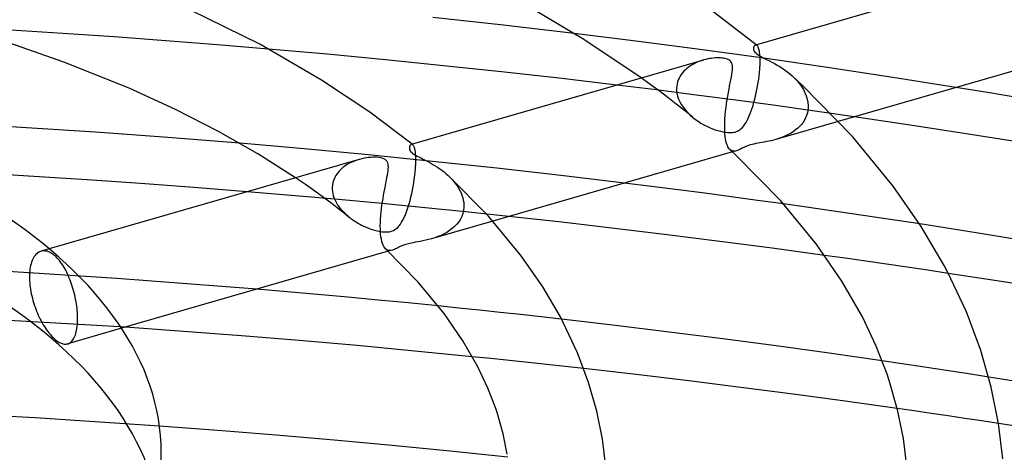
# Model space of a CAD drawing. Header units: millimetres. Extents: x -273 to 273, y -156 to 255.
# Tile 66 of 98: x 27 to 68, y 173 to 191. Entities that reach past the tile are written whole.
import ezdxf

# ---------------------------------------------------------------- set-up
doc = ezdxf.new("R2010")
doc.units = ezdxf.units.MM
doc.layers.add('HIDDEN', color=7, linetype='Continuous')
doc.layers.add('THICK', color=7, linetype='Continuous')

msp = doc.modelspace()

# ---------------------------------------------------------------- linework, layer by layer
at = {"layer": 'HIDDEN'}
for p, q in [((28.912, 190.599), (26.77, 190.735)), ((31.05, 190.452), (28.912, 190.599)), ((52.816, 190.266), (50.145, 190.598)), ((33.187, 190.295), (31.05, 190.452)), ((35.322, 190.127), (33.187, 190.295)), ((37.455, 189.949), (35.322, 190.127)), ((55.474, 189.918), (52.816, 190.266)), ((57.683, 190.119), (57.672, 190.117)), ((57.694, 190.12), (57.683, 190.119)), ((57.705, 190.118), (57.694, 190.12)), ((57.716, 190.115), (57.705, 190.118)), ((57.712, 190.122), (57.707, 190.127)), ((57.718, 190.118), (57.712, 190.122)), ((57.723, 190.114), (57.718, 190.118)), ((58.118, 189.553), (55.474, 189.918)), ((57.727, 190.109), (57.716, 190.115)), ((57.728, 190.11), (57.723, 190.114)), ((57.738, 190.101), (57.727, 190.109)), ((57.733, 190.105), (57.728, 190.11)), ((57.738, 190.101), (57.733, 190.105)), ((57.752, 190.087), (57.738, 190.101)), ((57.767, 190.069), (57.752, 190.087)), ((57.78, 190.046), (57.767, 190.069)), ((57.793, 190.019), (57.78, 190.046)), ((57.806, 189.987), (57.793, 190.019)), ((57.817, 189.951), (57.806, 189.987)), ((57.828, 189.91), (57.817, 189.951)), ((57.837, 189.864), (57.828, 189.91)), ((57.846, 189.813), (57.837, 189.864)), ((57.853, 189.758), (57.846, 189.813)), ((57.859, 189.697), (57.853, 189.758)), ((55.123, 189.338), (55.045, 189.296)), ((55.202, 189.377), (55.123, 189.338)), ((55.283, 189.413), (55.202, 189.377)), ((55.365, 189.445), (55.283, 189.413)), ((55.448, 189.473), (55.365, 189.445)), ((55.531, 189.499), (55.448, 189.473)), ((57.863, 189.633), (57.859, 189.697)), ((57.866, 189.563), (57.863, 189.633)), ((57.864, 189.288), (57.865, 189.302)), ((57.865, 189.316), (57.866, 189.331)), ((57.865, 189.302), (57.865, 189.316)), ((57.867, 189.49), (57.866, 189.563)), ((57.866, 189.331), (57.867, 189.412)), ((57.867, 189.412), (57.867, 189.49)), ((60.754, 189.171), (58.118, 189.553)), ((54.593, 188.894), (54.546, 188.822)), ((54.645, 188.962), (54.593, 188.894)), ((54.702, 189.027), (54.645, 188.962)), ((54.763, 189.088), (54.702, 189.027)), ((54.829, 189.145), (54.763, 189.088)), ((54.898, 189.199), (54.829, 189.145)), ((54.97, 189.249), (54.898, 189.199)), ((55.045, 189.296), (54.97, 189.249)), ((57.827, 188.84), (57.842, 188.979)), ((57.842, 188.979), (57.854, 189.114)), ((57.854, 189.114), (57.862, 189.244)), ((57.862, 189.244), (57.863, 189.259)), ((57.863, 189.274), (57.864, 189.288)), ((57.863, 189.259), (57.863, 189.274)), ((63.382, 188.772), (60.754, 189.171)), ((53.308, 188.48), (52.935, 188.749)), ((54.42, 188.504), (54.406, 188.418)), ((54.442, 188.587), (54.42, 188.504)), ((54.47, 188.668), (54.442, 188.587)), ((54.505, 188.747), (54.47, 188.668)), ((54.546, 188.822), (54.505, 188.747)), ((57.764, 188.415), (57.788, 188.557)), ((57.788, 188.557), (57.809, 188.699)), ((57.809, 188.699), (57.827, 188.84)), ((59.196, 188.838), (59.305, 188.734)), ((59.305, 188.734), (59.407, 188.624)), ((59.407, 188.624), (59.502, 188.51)), ((59.502, 188.51), (59.588, 188.39)), ((65.995, 188.356), (63.382, 188.772)), ((53.564, 188.251), (51.913, 188.454)), ((53.672, 188.211), (53.308, 188.48)), ((55.213, 188.041), (53.564, 188.251)), ((54.03, 187.94), (53.672, 188.211)), ((54.4, 188.316), (54.399, 188.302)), ((54.399, 188.302), (54.399, 188.288)), ((54.399, 188.288), (54.4, 188.274)), ((54.406, 188.418), (54.4, 188.33)), ((54.4, 188.33), (54.4, 188.316)), ((54.4, 188.274), (54.4, 188.259)), ((54.4, 188.259), (54.401, 188.245)), ((54.401, 188.245), (54.414, 188.122)), ((54.414, 188.122), (54.442, 187.998)), ((57.678, 188), (57.709, 188.136)), ((57.709, 188.136), (57.738, 188.275)), ((57.738, 188.275), (57.764, 188.415)), ((59.588, 188.39), (59.665, 188.266)), ((59.665, 188.266), (59.731, 188.137)), ((59.731, 188.137), (59.785, 188.006)), ((54.383, 187.667), (54.03, 187.94)), ((54.73, 187.392), (54.383, 187.667)), ((54.442, 187.998), (54.483, 187.876)), ((54.483, 187.876), (54.537, 187.754)), ((54.537, 187.754), (54.604, 187.636)), ((56.859, 187.825), (55.213, 188.041)), ((58.503, 187.602), (56.859, 187.825)), ((57.574, 187.613), (57.611, 187.738)), ((57.611, 187.738), (57.645, 187.866)), ((57.645, 187.866), (57.678, 188)), ((59.785, 188.006), (59.825, 187.872)), ((59.825, 187.872), (59.852, 187.736)), ((59.852, 187.736), (59.863, 187.601)), ((54.604, 187.636), (54.681, 187.522)), ((54.681, 187.522), (54.767, 187.412)), ((55.071, 187.116), (54.73, 187.392)), ((54.767, 187.412), (54.863, 187.307)), ((54.863, 187.307), (54.966, 187.206)), ((57.416, 187.171), (57.458, 187.273)), ((57.458, 187.273), (57.498, 187.381)), ((57.498, 187.381), (57.537, 187.494)), ((57.537, 187.494), (57.574, 187.613)), ((60.143, 187.374), (58.503, 187.602)), ((59.83, 187.297), (59.799, 187.193)), ((59.851, 187.404), (59.83, 187.297)), ((59.862, 187.512), (59.851, 187.404)), ((59.863, 187.527), (59.862, 187.512)), ((59.863, 187.601), (59.863, 187.586)), ((59.863, 187.586), (59.863, 187.571)), ((59.863, 187.571), (59.863, 187.556)), ((59.863, 187.556), (59.863, 187.542)), ((59.863, 187.542), (59.863, 187.527)), ((61.778, 187.139), (60.143, 187.374)), ((54.966, 187.206), (55.076, 187.111)), ((55.076, 187.111), (55.183, 187.029)), ((55.183, 187.029), (55.295, 186.95)), ((55.295, 186.95), (55.411, 186.877)), ((55.411, 186.877), (55.53, 186.809)), ((57.237, 186.828), (57.284, 186.903)), ((57.284, 186.903), (57.329, 186.985)), ((57.329, 186.985), (57.373, 187.075)), ((57.373, 187.075), (57.416, 187.171)), ((61.114, 186.947), (58.52, 186.198)), ((59.649, 186.906), (59.582, 186.819)), ((59.708, 186.997), (59.649, 186.906)), ((59.758, 187.093), (59.708, 186.997)), ((59.799, 187.193), (59.758, 187.093)), ((55.53, 186.809), (55.649, 186.748)), ((55.649, 186.748), (55.768, 186.692)), ((55.768, 186.692), (55.886, 186.643)), ((55.886, 186.643), (56.001, 186.601)), ((56.001, 186.601), (56.114, 186.565)), ((56.114, 186.565), (56.223, 186.535)), ((56.223, 186.535), (56.326, 186.512)), ((56.326, 186.512), (56.425, 186.496)), ((56.425, 186.496), (56.514, 186.486)), ((56.514, 186.486), (56.592, 186.482)), ((56.592, 186.482), (56.66, 186.482)), ((56.66, 186.482), (56.718, 186.487)), ((56.718, 186.487), (56.77, 186.494)), ((56.77, 186.494), (56.819, 186.504)), ((56.819, 186.504), (56.865, 186.518)), ((56.865, 186.518), (56.91, 186.534)), ((56.91, 186.534), (56.952, 186.554)), ((56.952, 186.554), (56.994, 186.578)), ((56.994, 186.578), (57.039, 186.609)), ((57.039, 186.609), (57.087, 186.649)), ((57.087, 186.649), (57.138, 186.699)), ((57.138, 186.699), (57.188, 186.76)), ((57.188, 186.76), (57.237, 186.828)), ((59.151, 186.462), (59.049, 186.405)), ((59.248, 186.523), (59.151, 186.462)), ((59.34, 186.59), (59.248, 186.523)), ((59.427, 186.661), (59.34, 186.59)), ((59.508, 186.738), (59.427, 186.661)), ((59.582, 186.819), (59.508, 186.738)), ((38.937, 185.803), (36.257, 186.036)), ((57.769, 186.038), (57.685, 186.022)), ((57.858, 186.054), (57.769, 186.038)), ((57.948, 186.071), (57.858, 186.054)), ((58.04, 186.088), (57.948, 186.071)), ((58.132, 186.105), (58.04, 186.088)), ((58.225, 186.125), (58.132, 186.105)), ((58.321, 186.146), (58.225, 186.125)), ((58.419, 186.171), (58.321, 186.146)), ((58.52, 186.198), (58.419, 186.171)), ((58.626, 186.23), (58.52, 186.198)), ((58.732, 186.267), (58.626, 186.23)), ((58.839, 186.308), (58.732, 186.267)), ((58.945, 186.354), (58.839, 186.308)), ((59.049, 186.405), (58.945, 186.354)), ((41.609, 185.552), (38.937, 185.803)), ((43.387, 185.993), (43.376, 185.989)), ((43.398, 185.994), (43.387, 185.993)), ((43.409, 185.993), (43.398, 185.994)), ((43.42, 185.99), (43.409, 185.993)), ((43.418, 185.997), (43.414, 186.001)), ((43.423, 185.993), (43.418, 185.997)), ((43.431, 185.985), (43.42, 185.99)), ((43.428, 185.989), (43.423, 185.993)), ((43.433, 185.985), (43.428, 185.989)), ((43.442, 185.977), (43.431, 185.985)), ((43.438, 185.981), (43.433, 185.985)), ((43.443, 185.977), (43.438, 185.981)), ((43.461, 185.958), (43.442, 185.977)), ((43.479, 185.931), (43.461, 185.958)), ((43.497, 185.897), (43.479, 185.931)), ((43.512, 185.855), (43.497, 185.897)), ((43.527, 185.804), (43.512, 185.855)), ((43.54, 185.744), (43.527, 185.804)), ((43.551, 185.676), (43.54, 185.744)), ((43.559, 185.598), (43.551, 185.676)), ((56.651, 185.749), (56.616, 185.776)), ((56.687, 185.73), (56.651, 185.749)), ((56.725, 185.717), (56.687, 185.73)), ((56.888, 185.727), (56.722, 185.679)), ((56.765, 185.711), (56.725, 185.717)), ((56.805, 185.711), (56.765, 185.711)), ((56.847, 185.717), (56.805, 185.711)), ((56.888, 185.727), (56.847, 185.717)), ((56.924, 185.739), (56.888, 185.727)), ((56.96, 185.752), (56.924, 185.739)), ((56.996, 185.768), (56.96, 185.752)), ((57.032, 185.785), (56.996, 185.768)), ((57.069, 185.803), (57.032, 185.785)), ((57.108, 185.823), (57.069, 185.803)), ((57.15, 185.843), (57.108, 185.823)), ((57.195, 185.866), (57.15, 185.843)), ((57.245, 185.888), (57.195, 185.866)), ((57.298, 185.911), (57.245, 185.888)), ((57.354, 185.933), (57.298, 185.911)), ((57.411, 185.953), (57.354, 185.933)), ((57.472, 185.971), (57.411, 185.953)), ((57.537, 185.988), (57.472, 185.971)), ((57.607, 186.005), (57.537, 185.988)), ((57.685, 186.022), (57.607, 186.005)), ((40.919, 185.256), (40.819, 185.207)), ((41.021, 185.299), (40.919, 185.256)), ((41.124, 185.337), (41.021, 185.299)), ((41.228, 185.37), (41.124, 185.337)), ((44.27, 185.286), (41.609, 185.552)), ((43.566, 185.512), (43.559, 185.598)), ((43.569, 185.417), (43.566, 185.512)), ((43.568, 185.203), (43.57, 185.314)), ((43.57, 185.314), (43.569, 185.417)), ((46.93, 185.002), (44.27, 185.286)), ((40.383, 184.875), (40.315, 184.793)), ((40.459, 184.953), (40.383, 184.875)), ((40.541, 185.025), (40.459, 184.953)), ((40.629, 185.091), (40.541, 185.025)), ((40.722, 185.152), (40.629, 185.091)), ((40.819, 185.207), (40.722, 185.152)), ((43.528, 184.694), (43.544, 184.84)), ((43.544, 184.84), (43.556, 184.982)), ((43.556, 184.982), (43.564, 185.117)), ((43.564, 185.117), (43.565, 185.132)), ((43.565, 185.132), (43.566, 185.146)), ((43.566, 185.161), (43.567, 185.175)), ((43.566, 185.146), (43.566, 185.161)), ((43.567, 185.175), (43.568, 185.189)), ((43.568, 185.189), (43.568, 185.203)), ((49.589, 184.701), (46.93, 185.002)), ((38.984, 184.323), (38.573, 184.603)), ((40.131, 184.414), (40.11, 184.31)), ((40.162, 184.515), (40.131, 184.414)), ((40.203, 184.612), (40.162, 184.515)), ((40.254, 184.705), (40.203, 184.612)), ((40.315, 184.793), (40.254, 184.705)), ((43.46, 184.245), (43.486, 184.395)), ((43.486, 184.395), (43.509, 184.546)), ((43.509, 184.546), (43.528, 184.694)), ((44.914, 184.7), (44.998, 184.619)), ((44.998, 184.619), (45.078, 184.536)), ((45.078, 184.536), (45.154, 184.449)), ((45.154, 184.449), (45.224, 184.36)), ((52.237, 184.384), (49.589, 184.701)), ((38.388, 183.872), (36.569, 184.025)), ((39.374, 184.05), (38.984, 184.323)), ((39.739, 183.786), (39.374, 184.05)), ((40.11, 184.31), (40.101, 184.202)), ((40.101, 184.202), (40.101, 184.188)), ((40.101, 184.188), (40.101, 184.174)), ((40.101, 184.174), (40.101, 184.16)), ((40.101, 184.16), (40.101, 184.146)), ((40.101, 184.146), (40.101, 184.132)), ((40.101, 184.132), (40.102, 184.118)), ((40.102, 184.118), (40.11, 184.033)), ((40.11, 184.033), (40.124, 183.949)), ((43.4, 183.948), (43.432, 184.095)), ((43.432, 184.095), (43.46, 184.245)), ((45.224, 184.36), (45.289, 184.268)), ((45.289, 184.268), (45.349, 184.174)), ((45.349, 184.174), (45.402, 184.077)), ((45.402, 184.077), (45.449, 183.979)), ((40.204, 183.711), (38.388, 183.872)), ((40.096, 183.519), (39.739, 183.786)), ((40.124, 183.949), (40.145, 183.865)), ((40.145, 183.865), (40.172, 183.781)), ((40.172, 183.781), (40.205, 183.698)), ((42.017, 183.544), (40.204, 183.711)), ((40.205, 183.698), (40.244, 183.617)), ((40.244, 183.617), (40.288, 183.538)), ((43.291, 183.523), (43.33, 183.66)), ((43.33, 183.66), (43.366, 183.802)), ((43.366, 183.802), (43.4, 183.948)), ((45.449, 183.979), (45.488, 183.878)), ((45.488, 183.878), (45.52, 183.777)), ((45.52, 183.777), (45.543, 183.676)), ((45.543, 183.676), (45.559, 183.574)), ((45.559, 183.574), (45.565, 183.473)), ((40.445, 183.251), (40.096, 183.519)), ((40.288, 183.538), (40.337, 183.46)), ((40.337, 183.46), (40.391, 183.384)), ((40.391, 183.384), (40.449, 183.311)), ((40.787, 182.98), (40.445, 183.251)), ((40.449, 183.311), (40.511, 183.24)), ((40.511, 183.24), (40.576, 183.171)), ((40.576, 183.171), (40.644, 183.104)), ((43.827, 183.369), (42.017, 183.544)), ((43.167, 183.151), (43.21, 183.268)), ((43.21, 183.268), (43.251, 183.392)), ((43.251, 183.392), (43.291, 183.523)), ((45.632, 183.187), (43.827, 183.369)), ((45.55, 183.252), (45.521, 183.125)), ((45.564, 183.385), (45.55, 183.252)), ((45.565, 183.4), (45.564, 183.385)), ((45.565, 183.473), (45.566, 183.459)), ((45.566, 183.414), (45.565, 183.4)), ((45.566, 183.459), (45.566, 183.444)), ((45.566, 183.444), (45.566, 183.429)), ((45.566, 183.429), (45.566, 183.414)), ((47.432, 182.997), (45.632, 183.187)), ((59.787, 183.385), (58.842, 183.518)), ((60.731, 183.249), (59.787, 183.385)), ((61.673, 183.112), (60.731, 183.249)), ((40.644, 183.104), (40.716, 183.04)), ((40.716, 183.04), (40.79, 182.978)), ((40.79, 182.978), (40.862, 182.922)), ((40.862, 182.922), (40.935, 182.869)), ((40.935, 182.869), (41.011, 182.818)), ((41.011, 182.818), (41.088, 182.769)), ((41.088, 182.769), (41.165, 182.723)), ((42.932, 182.682), (42.983, 182.761)), ((42.983, 182.761), (43.031, 182.847)), ((43.031, 182.847), (43.077, 182.94)), ((43.077, 182.94), (43.123, 183.042)), ((43.123, 183.042), (43.167, 183.151)), ((46.77, 182.806), (44.228, 182.072)), ((45.351, 182.776), (45.271, 182.674)), ((45.42, 182.886), (45.351, 182.776)), ((45.477, 183.003), (45.42, 182.886)), ((45.521, 183.125), (45.477, 183.003)), ((62.615, 182.972), (61.673, 183.112)), ((63.555, 182.831), (62.615, 182.972)), ((64.494, 182.687), (63.555, 182.831)), ((41.165, 182.723), (41.243, 182.68)), ((41.243, 182.68), (41.321, 182.639)), ((41.321, 182.639), (41.398, 182.602)), ((41.398, 182.602), (41.475, 182.567)), ((41.475, 182.567), (41.551, 182.535)), ((41.551, 182.535), (41.627, 182.505)), ((41.627, 182.505), (41.701, 182.478)), ((41.701, 182.478), (41.773, 182.455)), ((41.773, 182.455), (41.844, 182.433)), ((41.844, 182.433), (41.913, 182.415)), ((41.913, 182.415), (41.98, 182.399)), ((41.98, 182.399), (42.044, 182.385)), ((42.044, 182.385), (42.108, 182.374)), ((42.108, 182.374), (42.175, 182.365)), ((42.175, 182.365), (42.245, 182.359)), ((42.245, 182.359), (42.316, 182.356)), ((42.316, 182.356), (42.388, 182.358)), ((42.388, 182.358), (42.458, 182.365)), ((42.458, 182.365), (42.524, 182.378)), ((42.524, 182.378), (42.586, 182.396)), ((42.586, 182.396), (42.645, 182.42)), ((42.645, 182.42), (42.703, 182.452)), ((42.703, 182.452), (42.762, 182.494)), ((42.762, 182.494), (42.822, 182.547)), ((42.822, 182.547), (42.879, 182.61)), ((42.879, 182.61), (42.932, 182.682)), ((44.976, 182.412), (44.863, 182.339)), ((45.082, 182.492), (44.976, 182.412)), ((45.181, 182.58), (45.082, 182.492)), ((45.271, 182.674), (45.181, 182.58)), ((43.642, 181.942), (43.544, 181.925)), ((43.749, 181.962), (43.642, 181.942)), ((43.863, 181.984), (43.749, 181.962)), ((43.981, 182.009), (43.863, 181.984)), ((44.102, 182.038), (43.981, 182.009)), ((44.227, 182.072), (44.102, 182.038)), ((44.359, 182.113), (44.227, 182.072)), ((44.491, 182.16), (44.359, 182.113)), ((44.619, 182.213), (44.491, 182.16)), ((44.744, 182.273), (44.619, 182.213)), ((44.863, 182.339), (44.744, 182.273)), ((27.948, 181.531), (27.906, 181.509)), ((27.991, 181.548), (27.948, 181.531)), ((28.033, 181.56), (27.991, 181.548)), ((28.348, 181.652), (28.008, 181.553)), ((28.076, 181.567), (28.033, 181.56)), ((28.121, 181.57), (28.076, 181.567)), ((28.166, 181.568), (28.121, 181.57)), ((28.213, 181.562), (28.166, 181.568)), ((28.26, 181.551), (28.213, 181.562)), ((28.307, 181.536), (28.26, 181.551)), ((28.355, 181.517), (28.307, 181.536)), ((42.357, 181.622), (42.315, 181.655)), ((42.402, 181.6), (42.357, 181.622)), ((42.448, 181.588), (42.402, 181.6)), ((42.596, 181.601), (42.424, 181.552)), ((42.496, 181.585), (42.448, 181.588)), ((42.545, 181.59), (42.496, 181.585)), ((42.596, 181.601), (42.545, 181.59)), ((42.638, 181.615), (42.596, 181.601)), ((42.681, 181.632), (42.638, 181.615)), ((42.725, 181.652), (42.681, 181.632)), ((42.771, 181.674), (42.725, 181.652)), ((42.819, 181.698), (42.771, 181.674)), ((42.868, 181.722), (42.819, 181.698)), ((42.919, 181.747), (42.868, 181.722)), ((42.969, 181.77), (42.919, 181.747)), ((43.018, 181.79), (42.969, 181.77)), ((43.065, 181.808), (43.018, 181.79)), ((43.111, 181.824), (43.065, 181.808)), ((43.16, 181.839), (43.111, 181.824)), ((43.211, 181.854), (43.16, 181.839)), ((43.265, 181.868), (43.211, 181.854)), ((43.322, 181.881), (43.265, 181.868)), ((43.385, 181.894), (43.322, 181.881)), ((43.459, 181.909), (43.385, 181.894)), ((43.544, 181.925), (43.459, 181.909)), ((27.64, 181.168), (27.616, 181.105)), ((27.666, 181.227), (27.64, 181.168)), ((27.695, 181.282), (27.666, 181.227)), ((27.726, 181.331), (27.695, 181.282)), ((27.759, 181.376), (27.726, 181.331)), ((27.793, 181.417), (27.759, 181.376)), ((27.829, 181.452), (27.793, 181.417)), ((27.867, 181.482), (27.829, 181.452)), ((27.906, 181.509), (27.867, 181.482)), ((28.402, 181.493), (28.355, 181.517)), ((28.45, 181.465), (28.402, 181.493)), ((28.497, 181.433), (28.45, 181.465)), ((28.543, 181.398), (28.497, 181.433)), ((28.589, 181.36), (28.543, 181.398)), ((28.634, 181.317), (28.589, 181.36)), ((28.68, 181.271), (28.634, 181.317)), ((28.726, 181.22), (28.68, 181.271)), ((28.772, 181.165), (28.726, 181.22)), ((28.818, 181.107), (28.772, 181.165)), ((61.405, 181.263), (60.546, 181.383)), ((62.263, 181.141), (61.405, 181.263)), ((63.12, 181.017), (62.263, 181.141)), ((31.157, 180.425), (25.318, 180.796)), ((27.539, 180.736), (27.532, 180.655)), ((27.548, 180.816), (27.539, 180.736)), ((27.561, 180.893), (27.548, 180.816)), ((27.577, 180.967), (27.561, 180.893)), ((27.595, 181.038), (27.577, 180.967)), ((27.616, 181.105), (27.595, 181.038)), ((28.863, 181.044), (28.818, 181.107)), ((28.907, 180.978), (28.863, 181.044)), ((28.95, 180.909), (28.907, 180.978)), ((28.992, 180.837), (28.95, 180.909)), ((29.034, 180.762), (28.992, 180.837)), ((29.073, 180.684), (29.034, 180.762)), ((63.976, 180.892), (63.12, 181.017)), ((64.83, 180.765), (63.976, 180.892)), ((65.683, 180.636), (64.83, 180.765)), ((27.528, 180.571), (27.526, 180.487)), ((27.526, 180.487), (27.527, 180.407)), ((27.527, 180.407), (27.531, 180.324)), ((27.532, 180.655), (27.528, 180.571)), ((27.531, 180.324), (27.537, 180.239)), ((29.112, 180.605), (29.073, 180.684)), ((29.148, 180.524), (29.112, 180.605)), ((29.183, 180.441), (29.148, 180.524)), ((29.217, 180.358), (29.183, 180.441)), ((29.248, 180.274), (29.217, 180.358)), ((36.972, 179.978), (31.157, 180.425)), ((27.537, 180.239), (27.545, 180.152)), ((27.545, 180.152), (27.556, 180.063)), ((27.556, 180.063), (27.57, 179.973)), ((27.57, 179.973), (27.586, 179.881)), ((29.278, 180.19), (29.248, 180.274)), ((29.306, 180.103), (29.278, 180.19)), ((29.333, 180.014), (29.306, 180.103)), ((29.359, 179.923), (29.333, 180.014)), ((29.383, 179.832), (29.359, 179.923)), ((27.586, 179.881), (27.604, 179.789)), ((27.604, 179.789), (27.625, 179.696)), ((27.625, 179.696), (27.648, 179.604)), ((27.648, 179.604), (27.673, 179.511)), ((27.673, 179.511), (27.7, 179.42)), ((29.406, 179.739), (29.383, 179.832)), ((29.427, 179.645), (29.406, 179.739)), ((29.446, 179.551), (29.427, 179.645)), ((29.463, 179.458), (29.446, 179.551)), ((27.7, 179.42), (27.729, 179.329)), ((27.729, 179.329), (27.759, 179.24)), ((27.759, 179.24), (27.791, 179.153)), ((27.791, 179.153), (27.825, 179.067)), ((29.478, 179.365), (29.463, 179.458)), ((29.491, 179.272), (29.478, 179.365)), ((29.502, 179.181), (29.491, 179.272)), ((29.511, 179.092), (29.502, 179.181)), ((29.518, 179.004), (29.511, 179.092)), ((45.358, 179.194), (44.503, 179.281)), ((46.213, 179.105), (45.358, 179.194)), ((47.067, 179.014), (46.213, 179.105)), ((31.509, 178.401), (21.054, 178.998)), ((27.825, 179.067), (27.859, 178.984)), ((27.859, 178.984), (27.895, 178.902)), ((27.895, 178.902), (27.933, 178.82)), ((27.933, 178.82), (27.973, 178.739)), ((27.973, 178.739), (28.015, 178.659)), ((29.522, 178.918), (29.518, 179.004)), ((29.525, 178.835), (29.522, 178.918)), ((29.522, 178.588), (29.525, 178.671)), ((29.526, 178.755), (29.525, 178.835)), ((29.525, 178.671), (29.526, 178.755)), ((47.92, 178.921), (47.067, 179.014)), ((48.773, 178.827), (47.92, 178.921)), ((49.626, 178.731), (48.773, 178.827)), ((28.015, 178.659), (28.057, 178.581)), ((28.057, 178.581), (28.101, 178.504)), ((28.101, 178.504), (28.146, 178.431)), ((28.146, 178.431), (28.192, 178.359)), ((28.192, 178.359), (28.239, 178.291)), ((28.239, 178.291), (28.286, 178.226)), ((31.351, 178.355), (29.117, 177.71)), ((29.47, 178.208), (29.485, 178.278)), ((29.485, 178.278), (29.498, 178.352)), ((29.498, 178.352), (29.508, 178.428)), ((29.508, 178.428), (29.516, 178.507)), ((29.516, 178.507), (29.522, 178.588)), ((28.286, 178.226), (28.334, 178.165)), ((28.334, 178.165), (28.381, 178.106)), ((28.381, 178.106), (28.429, 178.052)), ((28.429, 178.052), (28.476, 178.002)), ((28.476, 178.002), (28.523, 177.955)), ((28.523, 177.955), (28.569, 177.913)), ((28.569, 177.913), (28.614, 177.875)), ((28.614, 177.875), (28.66, 177.839)), ((29.304, 177.839), (29.334, 177.878)), ((29.334, 177.878), (29.361, 177.921)), ((29.361, 177.921), (29.387, 177.97)), ((29.387, 177.97), (29.411, 178.023)), ((29.411, 178.023), (29.433, 178.08)), ((29.433, 178.08), (29.453, 178.142)), ((29.453, 178.142), (29.47, 178.208)), ((28.66, 177.839), (28.706, 177.807)), ((28.706, 177.807), (28.752, 177.779)), ((28.752, 177.779), (28.798, 177.755)), ((28.798, 177.755), (28.843, 177.735)), ((28.843, 177.735), (28.888, 177.719)), ((28.888, 177.719), (28.931, 177.707)), ((28.931, 177.707), (28.974, 177.7)), ((28.974, 177.7), (29.016, 177.697)), ((29.016, 177.697), (29.056, 177.699)), ((29.056, 177.699), (29.095, 177.705)), ((29.095, 177.705), (29.132, 177.715)), ((29.132, 177.715), (29.171, 177.731)), ((29.171, 177.731), (29.207, 177.751)), ((29.207, 177.751), (29.241, 177.776)), ((29.241, 177.776), (29.274, 177.805)), ((29.274, 177.805), (29.304, 177.839)), ((46.69, 177.097), (45.916, 177.176)), ((47.463, 177.017), (46.69, 177.097)), ((48.235, 176.936), (47.463, 177.017)), ((49.005, 176.853), (48.235, 176.936)), ((49.775, 176.769), (49.005, 176.853)), ((50.544, 176.683), (49.775, 176.769)), ((63.675, 176.893), (62.936, 177.002)), ((64.413, 176.783), (63.675, 176.893)), ((65.151, 176.672), (64.413, 176.783)), ((65.888, 176.559), (65.151, 176.672)), ((66.624, 176.445), (65.888, 176.559)), ((67.359, 176.33), (66.624, 176.445)), ((64.267, 174.924), (63.564, 175.025)), ((27.766, 174.635), (22.582, 174.921)), ((32.929, 174.29), (27.766, 174.635)), ((64.969, 174.822), (64.267, 174.924)), ((65.67, 174.718), (64.969, 174.822)), ((66.37, 174.614), (65.67, 174.718)), ((67.069, 174.509), (66.37, 174.614)), ((67.768, 174.403), (67.069, 174.509))]:
    msp.add_line(p, q, dxfattribs=at)
msp.add_ellipse((0, 169.568), major_axis=(-33, 0), ratio=0.5, start_param=-3.141581, end_param=-0.523599, dxfattribs=at)
at = {"layer": 'THICK'}
for p, q in [((69.806, 193.619), (57.674, 190.117)), ((57.707, 190.127), (55.295, 191.98)), ((37.088, 190.147), (34.242, 191.553)), ((50.55, 190.346), (48.358, 191.648)), ((47.215, 190.941), (44.278, 191.264)), ((50.145, 190.598), (47.215, 190.941)), ((28.961, 189.409), (26.157, 190.388)), ((39.658, 188.664), (37.088, 190.147)), ((52.935, 188.749), (50.55, 190.346)), ((57.672, 190.117), (57.658, 190.11)), ((39.884, 189.733), (37.455, 189.949)), ((42.307, 189.503), (39.884, 189.733)), ((57.594, 189.999), (57.592, 189.977)), ((57.592, 189.977), (57.593, 189.953)), ((57.593, 189.953), (57.597, 189.926)), ((57.598, 190.02), (57.594, 189.999)), ((57.597, 189.926), (57.606, 189.895)), ((57.604, 190.04), (57.598, 190.02)), ((57.612, 190.059), (57.604, 190.04)), ((57.606, 189.895), (57.623, 189.862)), ((57.622, 190.075), (57.612, 190.059)), ((57.633, 190.089), (57.622, 190.075)), ((57.623, 189.862), (57.648, 189.826)), ((57.645, 190.101), (57.633, 190.089)), ((57.658, 190.11), (57.645, 190.101)), ((57.648, 189.826), (57.683, 189.788)), ((57.683, 189.788), (57.73, 189.749)), ((57.73, 189.749), (57.787, 189.71)), ((57.787, 189.71), (57.852, 189.67)), ((71.016, 189.805), (61.114, 186.947)), ((31.665, 188.323), (28.961, 189.409)), ((44.722, 189.26), (42.307, 189.503)), ((55.515, 189.494), (43.382, 185.991)), ((55.613, 189.52), (55.531, 189.499)), ((55.695, 189.538), (55.613, 189.52)), ((55.776, 189.553), (55.695, 189.538)), ((55.855, 189.565), (55.776, 189.553)), ((55.933, 189.574), (55.855, 189.565)), ((56.008, 189.58), (55.933, 189.574)), ((56.081, 189.583), (56.008, 189.58)), ((56.151, 189.584), (56.081, 189.583)), ((56.217, 189.582), (56.151, 189.584)), ((56.281, 189.577), (56.217, 189.582)), ((56.343, 189.569), (56.281, 189.577)), ((56.404, 189.558), (56.343, 189.569)), ((56.461, 189.543), (56.404, 189.558)), ((56.514, 189.524), (56.461, 189.543)), ((56.562, 189.5), (56.514, 189.524)), ((56.604, 189.473), (56.562, 189.5)), ((56.639, 189.441), (56.604, 189.473)), ((56.667, 189.405), (56.639, 189.441)), ((56.688, 189.365), (56.667, 189.405)), ((56.706, 189.315), (56.688, 189.365)), ((56.717, 189.252), (56.706, 189.315)), ((57.852, 189.67), (57.923, 189.631)), ((57.923, 189.631), (57.998, 189.592)), ((57.998, 189.592), (58.079, 189.551)), ((58.079, 189.551), (58.166, 189.507)), ((58.166, 189.507), (58.257, 189.461)), ((58.257, 189.461), (58.351, 189.412)), ((58.351, 189.412), (58.45, 189.358)), ((58.45, 189.358), (58.553, 189.3)), ((58.553, 189.3), (58.659, 189.237)), ((47.129, 189.004), (44.722, 189.26)), ((49.526, 188.736), (47.129, 189.004)), ((56.674, 188.791), (56.693, 188.899)), ((56.693, 188.899), (56.707, 189)), ((56.707, 189), (56.717, 189.093)), ((56.721, 189.177), (56.717, 189.252)), ((56.717, 189.093), (56.721, 189.177)), ((58.659, 189.237), (58.766, 189.168)), ((58.766, 189.168), (58.875, 189.094)), ((58.875, 189.094), (58.983, 189.015)), ((58.983, 189.015), (59.091, 188.929)), ((59.091, 188.929), (59.196, 188.838)), ((41.661, 187.332), (39.658, 188.664)), ((51.913, 188.454), (49.526, 188.736)), ((56.603, 188.421), (56.628, 188.551)), ((56.628, 188.551), (56.652, 188.675)), ((56.652, 188.675), (56.674, 188.791)), ((59.632, 188.434), (59.198, 188.836)), ((33.596, 187.437), (31.665, 188.323)), ((56.524, 187.994), (56.55, 188.143)), ((56.55, 188.143), (56.577, 188.285)), ((56.577, 188.285), (56.603, 188.421)), ((61.706, 186.317), (59.632, 188.434)), ((67.306, 188.141), (65.995, 188.356)), ((68.612, 187.921), (67.306, 188.141)), ((56.454, 187.528), (56.475, 187.686)), ((56.475, 187.686), (56.499, 187.842)), ((56.499, 187.842), (56.524, 187.994)), ((35.38, 186.523), (33.596, 187.437)), ((43.414, 186.001), (41.661, 187.332)), ((56.419, 187.208), (56.435, 187.368)), ((56.435, 187.368), (56.454, 187.528)), ((27.189, 186.699), (23.932, 186.888)), ((56.396, 186.745), (56.4, 186.895)), ((56.4, 186.895), (56.407, 187.05)), ((56.407, 187.05), (56.419, 187.208)), ((64.104, 186.793), (61.778, 187.139)), ((30.273, 186.497), (27.189, 186.699)), ((33.268, 186.277), (30.273, 186.497)), ((37.009, 185.596), (35.38, 186.523)), ((56.397, 186.6), (56.396, 186.745)), ((56.398, 186.586), (56.397, 186.6)), ((56.398, 186.571), (56.398, 186.586)), ((56.399, 186.556), (56.398, 186.571)), ((56.399, 186.542), (56.399, 186.556)), ((56.4, 186.527), (56.399, 186.542)), ((56.401, 186.513), (56.4, 186.527)), ((56.408, 186.411), (56.401, 186.513)), ((66.418, 186.435), (64.104, 186.793)), ((36.257, 186.036), (33.268, 186.277)), ((56.417, 186.314), (56.408, 186.411)), ((56.43, 186.224), (56.417, 186.314)), ((56.446, 186.142), (56.43, 186.224)), ((56.464, 186.068), (56.446, 186.142)), ((56.484, 186.001), (56.464, 186.068)), ((63.398, 184.259), (61.706, 186.317)), ((68.72, 186.065), (66.418, 186.435)), ((43.303, 185.87), (43.302, 185.84)), ((43.302, 185.84), (43.305, 185.809)), ((43.308, 185.898), (43.303, 185.87)), ((43.305, 185.809), (43.315, 185.776)), ((43.317, 185.923), (43.308, 185.898)), ((43.315, 185.776), (43.331, 185.74)), ((43.329, 185.946), (43.317, 185.923)), ((43.343, 185.965), (43.329, 185.946)), ((43.331, 185.74), (43.357, 185.703)), ((43.359, 185.98), (43.343, 185.965)), ((43.357, 185.703), (43.393, 185.664)), ((43.376, 185.989), (43.359, 185.98)), ((43.393, 185.664), (43.44, 185.625)), ((43.44, 185.625), (43.495, 185.586)), ((56.722, 185.679), (46.77, 182.806)), ((56.507, 185.942), (56.484, 186.001)), ((56.532, 185.89), (56.507, 185.942)), ((56.558, 185.845), (56.532, 185.89)), ((56.587, 185.807), (56.558, 185.845)), ((56.616, 185.776), (56.587, 185.807)), ((56.893, 185.519), (56.615, 185.778)), ((41.223, 185.368), (28.348, 181.652)), ((38.573, 184.603), (37.009, 185.596)), ((41.326, 185.395), (41.228, 185.37)), ((41.423, 185.417), (41.326, 185.395)), ((41.519, 185.433), (41.423, 185.417)), ((41.613, 185.446), (41.519, 185.433)), ((41.704, 185.454), (41.613, 185.446)), ((41.792, 185.458), (41.704, 185.454)), ((41.876, 185.458), (41.792, 185.458)), ((41.956, 185.455), (41.876, 185.458)), ((42.031, 185.447), (41.956, 185.455)), ((42.104, 185.435), (42.031, 185.447)), ((42.174, 185.417), (42.104, 185.435)), ((42.238, 185.393), (42.174, 185.417)), ((42.295, 185.362), (42.238, 185.393)), ((42.342, 185.324), (42.295, 185.362)), ((42.378, 185.279), (42.342, 185.324)), ((42.404, 185.229), (42.378, 185.279)), ((42.42, 185.173), (42.404, 185.229)), ((43.495, 185.586), (43.558, 185.548)), ((43.558, 185.548), (43.627, 185.509)), ((43.627, 185.509), (43.7, 185.471)), ((43.7, 185.471), (43.775, 185.433)), ((43.775, 185.433), (43.851, 185.395)), ((43.851, 185.395), (43.93, 185.354)), ((43.93, 185.354), (44.014, 185.311)), ((44.014, 185.311), (44.101, 185.265)), ((44.101, 185.265), (44.191, 185.215)), ((44.191, 185.215), (44.284, 185.161)), ((58.729, 183.645), (56.893, 185.519)), ((42.392, 184.716), (42.407, 184.809)), ((42.407, 184.809), (42.419, 184.894)), ((42.419, 184.894), (42.427, 184.972)), ((42.429, 185.111), (42.42, 185.173)), ((42.427, 184.972), (42.431, 185.044)), ((42.431, 185.044), (42.429, 185.111)), ((44.284, 185.161), (44.378, 185.104)), ((44.378, 185.104), (44.472, 185.044)), ((44.472, 185.044), (44.565, 184.981)), ((44.565, 184.981), (44.656, 184.915)), ((44.656, 184.915), (44.745, 184.846)), ((44.745, 184.846), (44.831, 184.774)), ((27.704, 184.662), (25.479, 184.794)), ((29.924, 184.519), (27.704, 184.662)), ((32.14, 184.366), (29.924, 184.519)), ((42.306, 184.277), (42.33, 184.397)), ((42.33, 184.397), (42.353, 184.51)), ((42.353, 184.51), (42.374, 184.617)), ((42.374, 184.617), (42.392, 184.716)), ((44.831, 184.774), (44.914, 184.7)), ((46.589, 183.009), (44.916, 184.699)), ((34.356, 184.201), (32.14, 184.366)), ((36.569, 184.025), (34.356, 184.201)), ((42.233, 183.886), (42.257, 184.02)), ((42.257, 184.02), (42.282, 184.15)), ((42.282, 184.15), (42.306, 184.277)), ((53.352, 184.246), (52.237, 184.384)), ((54.461, 184.105), (53.352, 184.246)), ((55.566, 183.961), (54.461, 184.105)), ((64.559, 182.586), (63.398, 184.259)), ((42.166, 183.466), (42.187, 183.609)), ((42.187, 183.609), (42.209, 183.749)), ((42.209, 183.749), (42.233, 183.886)), ((56.664, 183.816), (55.566, 183.961)), ((57.756, 183.668), (56.664, 183.816)), ((58.842, 183.518), (57.756, 183.668)), ((60.198, 181.859), (58.729, 183.645)), ((42.117, 183.032), (42.131, 183.177)), ((42.131, 183.177), (42.147, 183.322)), ((42.147, 183.322), (42.166, 183.466)), ((42.1, 182.744), (42.107, 182.887)), ((42.107, 182.887), (42.117, 183.032)), ((47.949, 181.363), (46.589, 183.009)), ((49.633, 182.755), (47.432, 182.997)), ((42.097, 182.606), (42.1, 182.744)), ((42.099, 182.473), (42.097, 182.606)), ((42.099, 182.458), (42.099, 182.473)), ((42.099, 182.443), (42.099, 182.458)), ((42.1, 182.429), (42.099, 182.443)), ((42.101, 182.414), (42.1, 182.429)), ((42.101, 182.4), (42.101, 182.414)), ((42.102, 182.385), (42.101, 182.4)), ((42.11, 182.264), (42.102, 182.385)), ((51.824, 182.503), (49.633, 182.755)), ((54.01, 182.24), (51.824, 182.503)), ((66.841, 182.318), (64.494, 182.687)), ((65.514, 180.959), (64.559, 182.586)), ((42.123, 182.152), (42.11, 182.264)), ((42.14, 182.05), (42.123, 182.152)), ((42.161, 181.957), (42.14, 182.05)), ((42.186, 181.876), (42.161, 181.957)), ((56.193, 181.965), (54.01, 182.24)), ((58.372, 181.68), (56.193, 181.965)), ((69.175, 181.936), (66.841, 182.318)), ((42.424, 181.552), (31.351, 178.355)), ((42.214, 181.805), (42.186, 181.876)), ((42.245, 181.745), (42.214, 181.805)), ((42.279, 181.695), (42.245, 181.745)), ((42.315, 181.655), (42.279, 181.695)), ((43.669, 180.274), (42.315, 181.655)), ((60.546, 181.383), (58.372, 181.68)), ((61.267, 180.308), (60.198, 181.859)), ((48.841, 180.077), (47.949, 181.363)), ((65.667, 180.669), (65.514, 180.959)), ((62.115, 178.83), (61.267, 180.308)), ((66.434, 179.032), (65.667, 180.669)), ((67.967, 180.283), (65.683, 180.636)), ((38.232, 179.871), (36.972, 179.978)), ((44.749, 178.963), (43.669, 180.274)), ((49.576, 178.824), (48.841, 180.077)), ((70.239, 179.918), (67.967, 180.283)), ((39.491, 179.76), (38.232, 179.871)), ((40.747, 179.645), (39.491, 179.76)), ((42.001, 179.527), (40.747, 179.645)), ((43.254, 179.406), (42.001, 179.527)), ((44.503, 179.281), (43.254, 179.406)), ((45.527, 177.833), (44.749, 178.963)), ((49.694, 178.6), (49.576, 178.824)), ((51.863, 178.47), (49.626, 178.731)), ((62.689, 177.617), (62.115, 178.83)), ((67.031, 177.435), (66.434, 179.032)), ((33.919, 178.228), (31.509, 178.401)), ((50.286, 177.336), (49.694, 178.6)), ((54.095, 178.199), (51.863, 178.47)), ((36.327, 178.043), (33.919, 178.228)), ((38.732, 177.845), (36.327, 178.043)), ((56.318, 177.916), (54.095, 178.199)), ((58.531, 177.623), (56.318, 177.916)), ((41.132, 177.635), (38.732, 177.845)), ((43.528, 177.412), (41.132, 177.635)), ((46.142, 176.761), (45.527, 177.833)), ((60.736, 177.318), (58.531, 177.623)), ((63.143, 176.446), (62.689, 177.617)), ((45.916, 177.176), (43.528, 177.412)), ((50.748, 176.1), (50.286, 177.336)), ((62.936, 177.002), (60.736, 177.318)), ((67.466, 175.909), (67.031, 177.435)), ((46.563, 175.872), (46.142, 176.761)), ((52.726, 176.433), (50.544, 176.683)), ((54.901, 176.173), (52.726, 176.433)), ((63.229, 176.191), (63.143, 176.446)), ((69.544, 175.979), (67.359, 176.33)), ((46.893, 175.018), (46.563, 175.872)), ((51.085, 174.918), (50.748, 176.1)), ((57.073, 175.902), (54.901, 176.173)), ((59.242, 175.62), (57.073, 175.902)), ((63.578, 174.968), (63.229, 176.191)), ((67.767, 174.408), (67.466, 175.909)), ((61.406, 175.328), (59.242, 175.62)), ((46.947, 174.855), (46.893, 175.018)), ((63.564, 175.025), (61.406, 175.328)), ((47.197, 173.977), (46.947, 174.855)), ((51.319, 173.753), (51.085, 174.918)), ((63.817, 173.777), (63.578, 174.968)), ((35.352, 174.108), (32.929, 174.29)), ((67.942, 172.936), (67.767, 174.408)), ((69.911, 174.068), (67.768, 174.403)), ((37.771, 173.912), (35.352, 174.108)), ((40.186, 173.704), (37.771, 173.912)), ((47.369, 173.123), (47.197, 173.977)), ((63.955, 172.62), (63.817, 173.777)), ((42.594, 173.483), (40.186, 173.704)), ((44.995, 173.249), (42.594, 173.483)), ((51.455, 172.61), (51.319, 173.753)), ((47.387, 173.003), (44.995, 173.249))]:
    msp.add_line(p, q, dxfattribs=at)
for start_param, end_param in [(0.000012, 2.617994), (-0.523599, 0.000012)]:
    msp.add_ellipse((0, 173.205), major_axis=(33, 0), ratio=0.5, start_param=start_param, end_param=end_param, dxfattribs=at)

doc.saveas('drawing.dxf')
